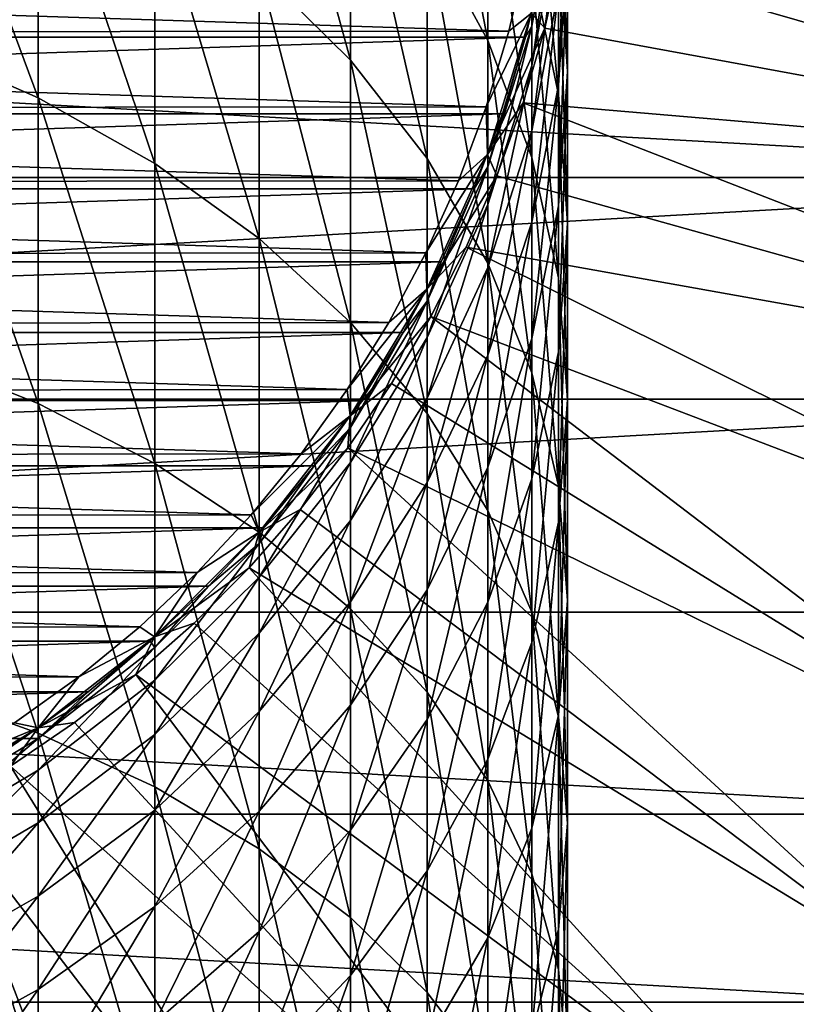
# Model space of a CAD drawing. Header units: metres. Extents: x -24 to 73, y -230 to 24.
# Tile 22 of 52: x 8 to 17, y -15 to -3. Entities that reach past the tile are written whole.
import ezdxf

# ---------------------------------------------------------------- set-up
doc = ezdxf.new("R2010")
doc.units = ezdxf.units.M
doc.layers.add('solid_SIDE_LEVER_10_541_032_SW0001', color=7, linetype='CONTINUOUS')

msp = doc.modelspace()

# ---------------------------------------------------------------- linework, layer by layer
at = {"layer": 'solid_SIDE_LEVER_10_541_032_SW0001'}
for points in [[(11.521774, -3.886924, 245.705139), (11.521774, -1.189832, 242.076172), (10.479151, -0.088796, 242.823685)], [(10.479151, -2.853672, 246.543854), (11.521774, -3.886924, 245.705139), (10.479151, -0.088796, 242.823685)], [(13.090227, -3.662292, 240.397583), (13.090227, -1.4188, 236.768799), (12.396384, -0.0741, 237.522781)], [(12.396384, -2.386815, 241.263519), (13.090227, -3.662292, 240.397583), (12.396384, -0.0741, 237.522781)], [(7.952907, -4.314846, 251.568176), (7.952907, -1.116025, 247.954346), (6.506124, -0.436971, 248.505554)], [(6.506124, -3.685289, 252.175308), (7.952907, -4.314846, 251.568176), (6.506124, -0.436971, 248.505554)], [(13.897924, -4.277104, 235.166138), (13.897924, -2.477658, 231.608887), (13.593185, -0.963107, 232.295456)], [(13.593185, -2.826645, 235.979416), (13.897924, -4.277104, 235.166138), (13.593185, -0.963107, 232.295456)], [(14, -4.014622, 230.91214), (14, -2.579036, 227.348007), (13.897924, -0.988237, 227.911087)], [(13.897924, -2.477658, 231.608887), (14, -4.014622, 230.91214), (13.897924, -0.988237, 227.911087)], [(9.283717, -5.065341, 250.844421), (9.283717, -1.925527, 247.297256), (7.952907, -1.116025, 247.954346)], [(7.952907, -4.314846, 251.568176), (9.283717, -5.065341, 250.844421), (7.952907, -1.116025, 247.954346)], [(12.396384, -5.010218, 244.793335), (12.396384, -2.386815, 241.263519), (11.521774, -1.189832, 242.076172)], [(11.521774, -3.886924, 245.705139), (12.396384, -5.010218, 244.793335), (11.521774, -1.189832, 242.076172)], [(13.593185, -4.997663, 239.490967), (13.593185, -2.826645, 235.979416), (13.090227, -1.4188, 236.768799)], [(13.090227, -3.662292, 240.397583), (13.593185, -4.997663, 239.490967), (13.090227, -1.4188, 236.768799)], [(13.897924, -4.169835, 226.784927), (13.897924, -3.085771, 223.249069), (14, -1.452735, 223.674393)], [(14, -2.579036, 227.348007), (13.897924, -4.169835, 226.784927), (14, -1.452735, 223.674393)], [(13.593185, -3.49714, 215.825485), (13.730994, -2.731265, 212.332611), (13.880228, -1.827367, 212.332611)], [(13.897924, -1.840092, 215.964951), (13.593185, -3.49714, 215.825485), (13.880228, -1.827367, 212.332611)], [(13.593185, -3.946408, 219.353317), (13.593185, -3.49714, 215.825485), (13.897924, -1.840092, 215.964951)], [(13.897924, -2.307298, 219.633621), (13.593185, -3.946408, 219.353317), (13.897924, -1.840092, 215.964951)], [(10.479151, -5.92583, 250.014587), (10.479151, -2.853672, 246.543854), (9.283717, -1.925527, 247.297256)], [(9.283717, -5.065341, 250.844421), (10.479151, -5.92583, 250.014587), (9.283717, -1.925527, 247.297256)], [(13.593185, -4.694993, 222.829956), (13.593185, -3.946408, 219.353317), (13.897924, -2.307298, 219.633621)], [(13.897924, -3.085771, 223.249069), (13.593185, -4.694993, 222.829956), (13.897924, -2.307298, 219.633621)], [(13.090227, -6.207172, 243.821732), (13.090227, -3.662292, 240.397583), (12.396384, -2.386815, 241.263519)], [(12.396384, -5.010218, 244.793335), (13.090227, -6.207172, 243.821732), (12.396384, -2.386815, 241.263519)], [(14, -5.749027, 234.34082), (14, -4.014622, 230.91214), (13.897924, -2.477658, 231.608887)], [(13.897924, -4.277104, 235.166138), (14, -5.749027, 234.34082), (13.897924, -2.477658, 231.608887)], [(13.897924, -5.551586, 230.215408), (13.897924, -4.169835, 226.784927), (14, -2.579036, 227.348007)], [(14, -4.014622, 230.91214), (13.897924, -5.551586, 230.215408), (14, -2.579036, 227.348007)], [(22.910868, -5.228951), (-22.910879, -5.228903), (-23.352192, -2.631518)], [(23.352186, -2.631557), (22.910868, -5.228951), (-23.352192, -2.631518)], [(-13.53197, -2.696706, 115.699997), (13.332702, -3.553222, 115.699997), (13.536512, -2.67381, 115.699997)], [(-13.53197, -2.696706, 115.699997), (-13.3262, -3.577536, 115.699997), (13.332702, -3.553222, 115.699997)], [(13.589306, -3.349463, 115.680214), (13.536512, -2.67381, 115.699997), (13.332702, -3.553222, 115.699997)], [(13.589306, -3.349463, 115.680214), (13.742876, -3.518415, 115.621635), (13.936221, -2.650966, 115.621635)], [(22.615032, -5.150078, 111.828827), (13.936221, -2.650966, 115.621635), (13.742876, -3.518415, 115.621635)], [(22.615032, -5.150078, 111.828827), (23.048824, -2.591261, 111.828827), (13.936221, -2.650966, 115.621635)], [(13.730978, -2.731345, 115.800003), (-13.522978, -3.623404, 115.800003), (-13.730989, -2.731291, 115.800003)], [(13.730978, -2.731345, 115.800003), (13.522965, -3.623454, 115.800003), (-13.522978, -3.623404, 115.800003)], [(13.522962, -3.623467, 212.332611), (13.730978, -2.731345, 115.800003), (13.730994, -2.731265, 212.332611)], [(13.593185, -3.49714, 215.825485), (13.522962, -3.623467, 212.332611), (13.730994, -2.731265, 212.332611)], [(13.522962, -3.623467, 212.332611), (13.522965, -3.623454, 115.800003), (13.730978, -2.731345, 115.800003)], [(11.521774, -6.883766, 249.09079), (11.521774, -3.886924, 245.705139), (10.479151, -2.853672, 246.543854)], [(10.479151, -5.92583, 250.014587), (11.521774, -6.883766, 249.09079), (10.479151, -2.853672, 246.543854)], [(13.897924, -6.373455, 238.556915), (13.897924, -4.277104, 235.166138), (13.593185, -2.826645, 235.979416)], [(13.593185, -4.997663, 239.490967), (13.897924, -6.373455, 238.556915), (13.593185, -2.826645, 235.979416)], [(13.593185, -5.737436, 226.230057), (13.593185, -4.694993, 222.829956), (13.897924, -3.085771, 223.249069)], [(13.897924, -4.169835, 226.784927), (13.593185, -5.737436, 226.230057), (13.897924, -3.085771, 223.249069)], [(13.589306, -3.349463, 115.680214), (13.332702, -3.553222, 115.699997), (13.071496, -4.418407, 115.699997)], [(13.589306, -3.349463, 115.680214), (13.071496, -4.418407, 115.699997), (13.086492, -4.963051, 115.680214)], [(13.589306, -3.349463, 115.680214), (13.086492, -4.963051, 115.680214), (13.742876, -3.518415, 115.621635)], [(-13.3262, -3.577536, 115.699997), (13.071496, -4.418407, 115.699997), (13.332702, -3.553222, 115.699997)], [(-13.3262, -3.577536, 115.699997), (-13.063158, -4.443004, 115.699997), (13.071496, -4.418407, 115.699997)], [(13.086492, -4.963051, 115.680214), (13.495592, -4.372056, 115.621635), (13.742876, -3.518415, 115.621635)], [(13.593185, -3.49714, 215.825485), (13.090227, -5.105503, 215.690125), (13.522962, -3.623467, 212.332611)], [(13.090227, -5.537361, 219.081238), (13.090227, -5.105503, 215.690125), (13.593185, -3.49714, 215.825485)], [(13.593185, -3.946408, 219.353317), (13.090227, -5.537361, 219.081238), (13.593185, -3.49714, 215.825485)], [(22.615032, -5.150078, 111.828827), (13.742876, -3.518415, 115.621635), (13.495592, -4.372056, 115.621635)], [(13.522965, -3.623454, 115.800003), (-13.25703, -4.500131, 115.800003), (-13.522978, -3.623404, 115.800003)], [(13.522965, -3.623454, 115.800003), (13.257006, -4.5002, 115.800003), (-13.25703, -4.500131, 115.800003)], [(7.952907, -7.810297, 254.89595), (7.952907, -4.314846, 251.568176), (6.506124, -3.685289, 252.175308)], [(6.506124, -7.234828, 255.554565), (7.952907, -7.810297, 254.89595), (6.506124, -3.685289, 252.175308)], [(13.090227, -5.105503, 215.690125), (13.257022, -4.500153, 212.332611), (13.522962, -3.623467, 212.332611)], [(13.593185, -7.460333, 242.80452), (13.593185, -4.997663, 239.490967), (13.090227, -3.662292, 240.397583)], [(13.090227, -6.207172, 243.821732), (13.593185, -7.460333, 242.80452), (13.090227, -3.662292, 240.397583)], [(13.257022, -4.500153, 212.332611), (13.257006, -4.5002, 115.800003), (13.522965, -3.623454, 115.800003)], [(13.257022, -4.500153, 212.332611), (13.522965, -3.623454, 115.800003), (13.522962, -3.623467, 212.332611)], [(12.396384, -7.92518, 248.086472), (12.396384, -5.010218, 244.793335), (11.521774, -3.886924, 245.705139)], [(11.521774, -6.883766, 249.09079), (12.396384, -7.92518, 248.086472), (11.521774, -3.886924, 245.705139)], [(13.090227, -6.256936, 222.423141), (13.090227, -5.537361, 219.081238), (13.593185, -3.946408, 219.353317)], [(13.593185, -4.694993, 222.829956), (13.090227, -6.256936, 222.423141), (13.593185, -3.946408, 219.353317)], [(13.897924, -7.220951, 233.515503), (13.897924, -5.551586, 230.215408), (14, -4.014622, 230.91214)], [(14, -5.749027, 234.34082), (13.897924, -7.220951, 233.515503), (14, -4.014622, 230.91214)], [(13.593185, -7.066138, 229.528824), (13.593185, -5.737436, 226.230057), (13.897924, -4.169835, 226.784927)], [(13.897924, -5.551586, 230.215408), (13.593185, -7.066138, 229.528824), (13.897924, -4.169835, 226.784927)], [(9.283717, -8.496313, 254.110809), (9.283717, -5.065341, 250.844421), (7.952907, -4.314846, 251.568176)], [(7.952907, -7.810297, 254.89595), (9.283717, -8.496313, 254.110809), (7.952907, -4.314846, 251.568176)], [(13.086492, -4.963051, 115.680214), (13.195341, -5.208537, 115.621635), (13.495592, -4.372056, 115.621635)], [(21.898081, -7.644412, 111.828827), (13.495592, -4.372056, 115.621635), (13.195341, -5.208537, 115.621635)], [(21.898081, -7.644412, 111.828827), (22.615032, -5.150078, 111.828827), (13.495592, -4.372056, 115.621635)], [(14, -7.769606, 237.609039), (14, -5.749027, 234.34082), (13.897924, -4.277104, 235.166138)], [(13.897924, -6.373455, 238.556915), (14, -7.769606, 237.609039), (13.897924, -4.277104, 235.166138)], [(13.257006, -4.5002, 115.800003), (-12.93433, -5.357525, 115.800003), (-13.25703, -4.500131, 115.800003)], [(-13.063158, -4.443004, 115.699997), (12.754346, -5.264323, 115.699997), (13.071496, -4.418407, 115.699997)], [(-13.063158, -4.443004, 115.699997), (-12.74402, -5.289273, 115.699997), (12.754346, -5.264323, 115.699997)], [(13.257006, -4.5002, 115.800003), (12.934311, -5.357572, 115.800003), (-12.93433, -5.357525, 115.800003)], [(13.086492, -4.963051, 115.680214), (13.071496, -4.418407, 115.699997), (12.754346, -5.264323, 115.699997)], [(12.934314, -5.357568, 212.332611), (12.934311, -5.357572, 115.800003), (13.257006, -4.5002, 115.800003)], [(12.934314, -5.357568, 212.332611), (13.257006, -4.5002, 115.800003), (13.257022, -4.500153, 212.332611)], [(13.090227, -5.105503, 215.690125), (12.934314, -5.357568, 212.332611), (13.257022, -4.500153, 212.332611)], [(13.090227, -7.258981, 225.691483), (13.090227, -6.256936, 222.423141), (13.593185, -4.694993, 222.829956)], [(13.593185, -5.737436, 226.230057), (13.090227, -7.258981, 225.691483), (13.593185, -4.694993, 222.829956)], [(13.086492, -4.963051, 115.680214), (12.754346, -5.264323, 115.699997), (12.382907, -6.086874, 115.699997)], [(13.086492, -4.963051, 115.680214), (12.382907, -6.086874, 115.699997), (12.392846, -6.504268, 115.680214)], [(13.086492, -4.963051, 115.680214), (12.392846, -6.504268, 115.680214), (13.195341, -5.208537, 115.621635)], [(13.090227, -9.034885, 247.016312), (13.090227, -6.207172, 243.821732), (12.396384, -5.010218, 244.793335)], [(12.396384, -7.92518, 248.086472), (13.090227, -9.034885, 247.016312), (12.396384, -5.010218, 244.793335)], [(13.897924, -8.751427, 241.7565), (13.897924, -6.373455, 238.556915), (13.593185, -4.997663, 239.490967)], [(13.593185, -7.460333, 242.80452), (13.897924, -8.751427, 241.7565), (13.593185, -4.997663, 239.490967)], [(10.479151, -9.282873, 253.210587), (10.479151, -5.92583, 250.014587), (9.283717, -5.065341, 250.844421)], [(9.283717, -8.496313, 254.110809), (10.479151, -9.282873, 253.210587), (9.283717, -5.065341, 250.844421)], [(13.090227, -5.105503, 215.690125), (12.396384, -6.641728, 215.560837), (12.934314, -5.357568, 212.332611)], [(12.396384, -7.056956, 218.821365), (12.396384, -6.641728, 215.560837), (13.090227, -5.105503, 215.690125)], [(13.090227, -5.537361, 219.081238), (12.396384, -7.056956, 218.821365), (13.090227, -5.105503, 215.690125)], [(22.910868, -5.228951), (-22.181313, -7.761408), (-22.910879, -5.228903)], [(22.910868, -5.228951), (22.18128, -7.761502), (-22.181313, -7.761408)], [(-12.74402, -5.289273, 115.699997), (12.382907, -6.086874, 115.699997), (12.754346, -5.264323, 115.699997)], [(-12.74402, -5.289273, 115.699997), (-12.370147, -6.112761, 115.699997), (12.382907, -6.086874, 115.699997)], [(12.392846, -6.504268, 115.680214), (12.843301, -6.024575, 115.621635), (13.195341, -5.208537, 115.621635)], [(21.898081, -7.644412, 111.828827), (13.195341, -5.208537, 115.621635), (12.843301, -6.024575, 115.621635)], [(12.934311, -5.357572, 115.800003), (-12.55626, -6.191957, 115.800003), (-12.93433, -5.357525, 115.800003)], [(12.934311, -5.357572, 115.800003), (12.556224, -6.192031, 115.800003), (-12.55626, -6.191957, 115.800003)], [(12.396384, -6.641728, 215.560837), (12.556218, -6.192042, 212.332611), (12.934314, -5.357568, 212.332611)], [(12.556218, -6.192042, 212.332611), (12.934311, -5.357572, 115.800003), (12.934314, -5.357568, 212.332611)], [(12.556218, -6.192042, 212.332611), (12.556224, -6.192031, 115.800003), (12.934311, -5.357572, 115.800003)], [(12.396384, -7.748823, 222.034592), (12.396384, -7.056956, 218.821365), (13.090227, -5.537361, 219.081238)], [(13.090227, -6.256936, 222.423141), (12.396384, -7.748823, 222.034592), (13.090227, -5.537361, 219.081238)], [(13.593185, -8.67141, 232.702225), (13.593185, -7.066138, 229.528824), (13.897924, -5.551586, 230.215408)], [(13.897924, -7.220951, 233.515503), (13.593185, -8.67141, 232.702225), (13.897924, -5.551586, 230.215408)], [(13.090227, -8.536191, 228.862427), (13.090227, -7.258981, 225.691483), (13.593185, -5.737436, 226.230057)], [(13.593185, -7.066138, 229.528824), (13.090227, -8.536191, 228.862427), (13.593185, -5.737436, 226.230057)], [(13.897924, -9.165757, 236.661163), (13.897924, -7.220951, 233.515503), (14, -5.749027, 234.34082)], [(14, -7.769606, 237.609039), (13.897924, -9.165757, 236.661163), (14, -5.749027, 234.34082)], [(11.521774, -10.158509, 252.208435), (11.521774, -6.883766, 249.09079), (10.479151, -5.92583, 250.014587)], [(10.479151, -9.282873, 253.210587), (11.521774, -10.158509, 252.208435), (10.479151, -5.92583, 250.014587)], [(12.392846, -6.504268, 115.680214), (12.440854, -6.816967, 115.621635), (12.843301, -6.024575, 115.621635)], [(20.906948, -10.043031, 111.828827), (12.843301, -6.024575, 115.621635), (12.440854, -6.816967, 115.621635)], [(20.906948, -10.043031, 111.828827), (21.898081, -7.644412, 111.828827), (12.843301, -6.024575, 115.621635)], [(-12.370147, -6.112761, 115.699997), (11.958667, -6.883074, 115.699997), (12.382907, -6.086874, 115.699997)], [(-12.370147, -6.112761, 115.699997), (-11.943135, -6.909986, 115.699997), (11.958667, -6.883074, 115.699997)], [(12.392846, -6.504268, 115.680214), (12.382907, -6.086874, 115.699997), (11.958667, -6.883074, 115.699997)], [(12.556224, -6.192031, 115.800003), (-12.124335, -7.000031, 115.800003), (-12.55626, -6.191957, 115.800003)], [(12.556224, -6.192031, 115.800003), (12.124305, -7.000085, 115.800003), (-12.124335, -7.000031, 115.800003)], [(12.124355, -7, 212.332611), (12.124305, -7.000085, 115.800003), (12.556224, -6.192031, 115.800003)], [(12.124355, -7, 212.332611), (12.556224, -6.192031, 115.800003), (12.556218, -6.192042, 212.332611)], [(12.396384, -6.641728, 215.560837), (12.124355, -7, 212.332611), (12.556218, -6.192042, 212.332611)], [(12.396384, -8.712282, 225.177063), (12.396384, -7.748823, 222.034592), (13.090227, -6.256936, 222.423141)], [(13.090227, -7.258981, 225.691483), (12.396384, -8.712282, 225.177063), (13.090227, -6.256936, 222.423141)], [(13.593185, -10.1967, 245.895889), (13.593185, -7.460333, 242.80452), (13.090227, -6.207172, 243.821732)], [(13.090227, -9.034885, 247.016312), (13.593185, -10.1967, 245.895889), (13.090227, -6.207172, 243.821732)], [(14, -10.061626, 240.692978), (14, -7.769606, 237.609039), (13.897924, -6.373455, 238.556915)], [(13.897924, -8.751427, 241.7565), (14, -10.061626, 240.692978), (13.897924, -6.373455, 238.556915)], [(12.392846, -6.504268, 115.680214), (11.958667, -6.883074, 115.699997), (11.48322, -7.649973, 115.699997)], [(12.392846, -6.504268, 115.680214), (11.48322, -7.649973, 115.699997), (11.518486, -7.950636, 115.680214)], [(12.392846, -6.504268, 115.680214), (11.518486, -7.950636, 115.680214), (12.440854, -6.816967, 115.621635)], [(12.396384, -6.641728, 215.560837), (11.521774, -8.083413, 215.439514), (12.124355, -7, 212.332611)], [(11.521774, -8.483036, 218.577484), (11.521774, -8.083413, 215.439514), (12.396384, -6.641728, 215.560837)], [(12.396384, -7.056956, 218.821365), (11.521774, -8.483036, 218.577484), (12.396384, -6.641728, 215.560837)], [(11.518486, -7.950636, 115.680214), (11.989578, -7.582605, 115.621635), (12.440854, -6.816967, 115.621635)], [(19.654045, -12.315904, 111.828827), (12.440854, -6.816967, 115.621635), (11.989578, -7.582605, 115.621635)], [(19.654045, -12.315904, 111.828827), (20.906948, -10.043031, 111.828827), (12.440854, -6.816967, 115.621635)], [(-11.943135, -6.909986, 115.699997), (11.48322, -7.649973, 115.699997), (11.958667, -6.883074, 115.699997)], [(-11.943135, -6.909986, 115.699997), (-11.464891, -7.677415, 115.699997), (11.48322, -7.649973, 115.699997)], [(12.396384, -11.11045, 251.118942), (12.396384, -7.92518, 248.086472), (11.521774, -6.883766, 249.09079)], [(11.521774, -10.158509, 252.208435), (12.396384, -11.11045, 251.118942), (11.521774, -6.883766, 249.09079)], [(12.124305, -7.000085, 115.800003), (-11.640635, -7.777892, 115.800003), (-12.124335, -7.000031, 115.800003)], [(12.124305, -7.000085, 115.800003), (11.640594, -7.777951, 115.800003), (-11.640635, -7.777892, 115.800003)], [(11.521774, -8.083413, 215.439514), (11.640574, -7.777983, 212.332611), (12.124355, -7, 212.332611)], [(11.521774, -9.148898, 221.669937), (11.521774, -8.483036, 218.577484), (12.396384, -7.056956, 218.821365)], [(12.396384, -7.748823, 222.034592), (11.521774, -9.148898, 221.669937), (12.396384, -7.056956, 218.821365)], [(11.640574, -7.777983, 212.332611), (12.124305, -7.000085, 115.800003), (12.124355, -7, 212.332611)], [(11.640574, -7.777983, 212.332611), (11.640594, -7.777951, 115.800003), (12.124305, -7.000085, 115.800003)], [(13.090227, -10.079254, 231.912842), (13.090227, -8.536191, 228.862427), (13.593185, -7.066138, 229.528824)], [(13.593185, -8.67141, 232.702225), (13.090227, -10.079254, 231.912842), (13.593185, -7.066138, 229.528824)], [(7.952907, -11.576892, 257.913391), (7.952907, -7.810297, 254.89595), (6.506124, -7.234828, 255.554565)], [(6.506124, -11.059708, 258.618713), (7.952907, -11.576892, 257.913391), (6.506124, -7.234828, 255.554565)], [(12.396384, -9.94031, 228.225906), (12.396384, -8.712282, 225.177063), (13.090227, -7.258981, 225.691483)], [(13.090227, -8.536191, 228.862427), (12.396384, -9.94031, 228.225906), (13.090227, -7.258981, 225.691483)], [(13.593185, -10.541549, 235.727112), (13.593185, -8.67141, 232.702225), (13.897924, -7.220951, 233.515503)], [(13.897924, -9.165757, 236.661163), (13.593185, -10.541549, 235.727112), (13.897924, -7.220951, 233.515503)], [(13.897924, -11.393682, 244.741562), (13.897924, -8.751427, 241.7565), (13.593185, -7.460333, 242.80452)], [(13.593185, -10.1967, 245.895889), (13.897924, -11.393682, 244.741562), (13.593185, -7.460333, 242.80452)], [(-11.464891, -7.677415, 115.699997), (10.958381, -8.384525, 115.699997), (11.48322, -7.649973, 115.699997)], [(11.518486, -7.950636, 115.680214), (11.48322, -7.649973, 115.699997), (10.958381, -8.384525, 115.699997)], [(11.518486, -7.950636, 115.680214), (11.491246, -8.318483, 115.621635), (11.989578, -7.582605, 115.621635)], [(19.654045, -12.315904, 111.828827), (11.989578, -7.582605, 115.621635), (11.491246, -8.318483, 115.621635)], [(22.18128, -7.761502), (-21.172615, -10.196578), (-22.181313, -7.761408)], [(22.18128, -7.761502), (21.172586, -10.196638), (-21.172615, -10.196578)], [(-11.464891, -7.677415, 115.699997), (-10.937454, -8.411806, 115.699997), (10.958381, -8.384525, 115.699997)], [(11.521774, -10.076146, 224.694321), (11.521774, -9.148898, 221.669937), (12.396384, -7.748823, 222.034592)], [(12.396384, -8.712282, 225.177063), (11.521774, -10.076146, 224.694321), (12.396384, -7.748823, 222.034592)], [(11.640594, -7.777951, 115.800003), (-11.106933, -8.522679, 115.800003), (-11.640635, -7.777892, 115.800003)], [(11.640594, -7.777951, 115.800003), (11.106887, -8.522738, 115.800003), (-11.106933, -8.522679, 115.800003)], [(9.283717, -12.193428, 257.072601), (9.283717, -8.496313, 254.110809), (7.952907, -7.810297, 254.89595)], [(7.952907, -11.576892, 257.913391), (9.283717, -12.193428, 257.072601), (7.952907, -7.810297, 254.89595)], [(11.106947, -8.52266, 212.332611), (11.106887, -8.522738, 115.800003), (11.640594, -7.777951, 115.800003)], [(11.106947, -8.52266, 212.332611), (11.640594, -7.777951, 115.800003), (11.640574, -7.777983, 212.332611)], [(11.521774, -8.083413, 215.439514), (11.106947, -8.52266, 212.332611), (11.640574, -7.777983, 212.332611)], [(13.897924, -11.371826, 239.629456), (13.897924, -9.165757, 236.661163), (14, -7.769606, 237.609039)], [(14, -10.061626, 240.692978), (13.897924, -11.371826, 239.629456), (14, -7.769606, 237.609039)], [(11.518486, -7.950636, 115.680214), (10.958381, -8.384525, 115.699997), (10.38645, -9.083393, 115.699997)], [(11.518486, -7.950636, 115.680214), (10.38645, -9.083393, 115.699997), (10.47616, -9.281068, 115.680214)], [(11.518486, -7.950636, 115.680214), (10.47616, -9.281068, 115.680214), (11.491246, -8.318483, 115.621635)], [(13.090227, -12.124815, 249.958008), (13.090227, -9.034885, 247.016312), (12.396384, -7.92518, 248.086472)], [(12.396384, -11.11045, 251.118942), (13.090227, -12.124815, 249.958008), (12.396384, -7.92518, 248.086472)], [(11.521774, -8.083413, 215.439514), (10.479151, -9.409536, 215.327911), (11.106947, -8.52266, 212.332611)], [(10.479151, -9.794803, 218.353165), (10.479151, -9.409536, 215.327911), (11.521774, -8.083413, 215.439514)], [(11.521774, -8.483036, 218.577484), (10.479151, -9.794803, 218.353165), (11.521774, -8.083413, 215.439514)], [(10.47616, -9.281068, 115.680214), (10.947813, -9.021712, 115.621635), (11.491246, -8.318483, 115.621635)], [(18.155056, -14.434572, 111.828827), (11.491246, -8.318483, 115.621635), (10.947813, -9.021712, 115.621635)], [(18.155056, -14.434572, 111.828827), (19.654045, -12.315904, 111.828827), (11.491246, -8.318483, 115.621635)], [(-10.937454, -8.411806, 115.699997), (10.38645, -9.083393, 115.699997), (10.958381, -8.384525, 115.699997)], [(-10.937454, -8.411806, 115.699997), (-10.363073, -9.110054, 115.699997), (10.38645, -9.083393, 115.699997)], [(11.106887, -8.522738, 115.800003), (-10.525784, -9.230809, 115.800003), (-11.106933, -8.522679, 115.800003)], [(11.106887, -8.522738, 115.800003), (10.525748, -9.230851, 115.800003), (-10.525784, -9.230809, 115.800003)], [(10.479151, -12.900326, 256.108551), (10.479151, -9.282873, 253.210587), (9.283717, -8.496313, 254.110809)], [(9.283717, -12.193428, 257.072601), (10.479151, -12.900326, 256.108551), (9.283717, -8.496313, 254.110809)], [(10.479151, -10.436747, 221.334518), (10.479151, -9.794803, 218.353165), (11.521774, -8.483036, 218.577484)], [(11.521774, -9.148898, 221.669937), (10.479151, -10.436747, 221.334518), (11.521774, -8.483036, 218.577484)], [(10.479151, -9.409536, 215.327911), (10.525757, -9.230842, 212.332611), (11.106947, -8.52266, 212.332611)], [(10.525757, -9.230842, 212.332611), (10.525748, -9.230851, 115.800003), (11.106887, -8.522738, 115.800003)], [(10.525757, -9.230842, 212.332611), (11.106887, -8.522738, 115.800003), (11.106947, -8.52266, 212.332611)], [(12.396384, -11.423954, 231.158859), (12.396384, -9.94031, 228.225906), (13.090227, -8.536191, 228.862427)], [(13.090227, -10.079254, 231.912842), (12.396384, -11.423954, 231.158859), (13.090227, -8.536191, 228.862427)], [(11.521774, -11.258019, 227.628555), (11.521774, -10.076146, 224.694321), (12.396384, -8.712282, 225.177063)], [(12.396384, -9.94031, 228.225906), (11.521774, -11.258019, 227.628555), (12.396384, -8.712282, 225.177063)], [(13.090227, -11.87692, 234.820511), (13.090227, -10.079254, 231.912842), (13.593185, -8.67141, 232.702225)], [(13.593185, -10.541549, 235.727112), (13.090227, -11.87692, 234.820511), (13.593185, -8.67141, 232.702225)], [(14, -12.608378, 243.570145), (14, -10.061626, 240.692978), (13.897924, -8.751427, 241.7565)], [(13.897924, -11.393682, 244.741562), (14, -12.608378, 243.570145), (13.897924, -8.751427, 241.7565)], [(-10.363073, -9.110054, 115.699997), (9.770132, -9.743252, 115.699997), (10.38645, -9.083393, 115.699997)], [(-10.363073, -9.110054, 115.699997), (-9.74431, -9.769076, 115.699997), (9.770132, -9.743252, 115.699997)], [(10.47616, -9.281068, 115.680214), (10.38645, -9.083393, 115.699997), (9.770132, -9.743252, 115.699997)], [(10.47616, -9.281068, 115.680214), (10.361411, -9.689532, 115.621635), (10.947813, -9.021712, 115.621635)], [(18.155056, -14.434572, 111.828827), (10.947813, -9.021712, 115.621635), (10.361411, -9.689532, 115.621635)], [(13.593185, -13.186813, 248.742569), (13.593185, -10.1967, 245.895889), (13.090227, -9.034885, 247.016312)], [(13.090227, -12.124815, 249.958008), (13.593185, -13.186813, 248.742569), (13.090227, -9.034885, 247.016312)], [(10.479151, -11.330686, 224.250259), (10.479151, -10.436747, 221.334518), (11.521774, -9.148898, 221.669937)], [(11.521774, -10.076146, 224.694321), (10.479151, -11.330686, 224.250259), (11.521774, -9.148898, 221.669937)], [(13.593185, -12.66292, 238.581436), (13.593185, -10.541549, 235.727112), (13.897924, -9.165757, 236.661163)], [(13.897924, -11.371826, 239.629456), (13.593185, -12.66292, 238.581436), (13.897924, -9.165757, 236.661163)], [(10.525748, -9.230851, 115.800003), (-9.89953, -9.899461, 115.800003), (-10.525784, -9.230809, 115.800003)], [(10.525748, -9.230851, 115.800003), (9.89948, -9.899511, 115.800003), (-9.89953, -9.899461, 115.800003)], [(10.47616, -9.281068, 115.680214), (9.770132, -9.743252, 115.699997), (9.281068, -10.47616, 115.680214)], [(10.47616, -9.281068, 115.680214), (9.281068, -10.47616, 115.680214), (10.361411, -9.689532, 115.621635)], [(9.899495, -9.899495, 212.332611), (9.89948, -9.899511, 115.800003), (10.525748, -9.230851, 115.800003)], [(9.899495, -9.899495, 212.332611), (10.525748, -9.230851, 115.800003), (10.525757, -9.230842, 212.332611)], [(10.479151, -9.409536, 215.327911), (9.899495, -9.899495, 212.332611), (10.525757, -9.230842, 212.332611)], [(11.521774, -13.687276, 255.035355), (11.521774, -10.158509, 252.208435), (10.479151, -9.282873, 253.210587)], [(10.479151, -12.900326, 256.108551), (11.521774, -13.687276, 255.035355), (10.479151, -9.282873, 253.210587)], [(10.479151, -9.409536, 215.327911), (9.283717, -10.600759, 215.227646), (9.899495, -9.899495, 212.332611)], [(9.283717, -10.97313, 218.151657), (9.283717, -10.600759, 215.227646), (10.479151, -9.409536, 215.327911)], [(10.479151, -9.794803, 218.353165), (9.283717, -10.97313, 218.151657), (10.479151, -9.409536, 215.327911)], [(-9.74431, -9.769076, 115.699997), (9.112104, -10.361272, 115.699997), (9.770132, -9.743252, 115.699997)], [(-9.74431, -9.769076, 115.699997), (-9.083797, -10.386098, 115.699997), (9.112104, -10.361272, 115.699997)], [(9.281068, -10.47616, 115.680214), (9.770132, -9.743252, 115.699997), (9.112104, -10.361272, 115.699997)], [(9.281068, -10.47616, 115.680214), (9.734344, -10.319324, 115.621635), (10.361411, -9.689532, 115.621635)], [(16.428753, -16.372509, 111.828827), (10.361411, -9.689532, 115.621635), (9.734344, -10.319324, 115.621635)], [(16.428753, -16.372509, 111.828827), (18.155056, -14.434572, 111.828827), (10.361411, -9.689532, 115.621635)], [(9.89948, -9.899511, 115.800003), (-9.230862, -10.525739, 115.800003), (-9.89953, -9.899461, 115.800003)], [(9.89948, -9.899511, 115.800003), (9.230824, -10.525771, 115.800003), (-9.230862, -10.525739, 115.800003)], [(9.230842, -10.525757, 212.332611), (9.230824, -10.525771, 115.800003), (9.89948, -9.899511, 115.800003)], [(9.230842, -10.525757, 212.332611), (9.89948, -9.899511, 115.800003), (9.899495, -9.899495, 212.332611)], [(9.283717, -10.600759, 215.227646), (9.230842, -10.525757, 212.332611), (9.899495, -9.899495, 212.332611)], [(9.283717, -11.593587, 221.033234), (9.283717, -10.97313, 218.151657), (10.479151, -9.794803, 218.353165)], [(10.479151, -10.436747, 221.334518), (9.283717, -11.593587, 221.033234), (10.479151, -9.794803, 218.353165)], [(11.521774, -12.685901, 230.451279), (11.521774, -11.258019, 227.628555), (12.396384, -9.94031, 228.225906)], [(12.396384, -11.423954, 231.158859), (11.521774, -12.685901, 230.451279), (12.396384, -9.94031, 228.225906)], [(10.479151, -12.470103, 227.079102), (10.479151, -11.330686, 224.250259), (11.521774, -10.076146, 224.694321)], [(11.521774, -11.258019, 227.628555), (10.479151, -12.470103, 227.079102), (11.521774, -10.076146, 224.694321)], [(12.396384, -13.152396, 233.954559), (12.396384, -11.423954, 231.158859), (13.090227, -10.079254, 231.912842)], [(13.090227, -11.87692, 234.820511), (12.396384, -13.152396, 233.954559), (13.090227, -10.079254, 231.912842)], [(13.897924, -13.823073, 242.398727), (13.897924, -11.371826, 239.629456), (14, -10.061626, 240.692978)], [(14, -12.608378, 243.570145), (13.897924, -13.823073, 242.398727), (14, -10.061626, 240.692978)], [(19.898127, -12.502581), (-19.898153, -12.502538), (-21.172615, -10.196578)], [(21.172586, -10.196638), (19.898127, -12.502581), (-21.172615, -10.196578)], [(12.396384, -14.542804, 253.868622), (12.396384, -11.11045, 251.118942), (11.521774, -10.158509, 252.208435)], [(11.521774, -13.687276, 255.035355), (12.396384, -14.542804, 253.868622), (11.521774, -10.158509, 252.208435)], [(13.897924, -14.280957, 247.490326), (13.897924, -11.393682, 244.741562), (13.593185, -10.1967, 245.895889)], [(13.593185, -13.186813, 248.742569), (13.897924, -14.280957, 247.490326), (13.593185, -10.1967, 245.895889)], [(9.281068, -10.47616, 115.680214), (9.069071, -10.908613, 115.621635), (9.734344, -10.319324, 115.621635)], [(16.428753, -16.372509, 111.828827), (9.734344, -10.319324, 115.621635), (9.069071, -10.908613, 115.621635)], [(-9.083797, -10.386098, 115.699997), (8.415087, -10.934931, 115.699997), (9.112104, -10.361272, 115.699997)], [(-9.083797, -10.386098, 115.699997), (-8.384343, -10.958521, 115.699997), (8.415087, -10.934931, 115.699997)], [(9.281068, -10.47616, 115.680214), (9.112104, -10.361272, 115.699997), (8.415087, -10.934931, 115.699997)], [(9.283717, -12.457606, 223.851364), (9.283717, -11.593587, 221.033234), (10.479151, -10.436747, 221.334518)], [(10.479151, -11.330686, 224.250259), (9.283717, -12.457606, 223.851364), (10.479151, -10.436747, 221.334518)], [(9.230824, -10.525771, 115.800003), (-8.522753, -11.106876, 115.800003), (-9.230862, -10.525739, 115.800003)], [(9.230824, -10.525771, 115.800003), (8.522706, -11.106912, 115.800003), (-8.522753, -11.106876, 115.800003)], [(9.281068, -10.47616, 115.680214), (8.415087, -10.934931, 115.699997), (7.950636, -11.518486, 115.680214)], [(9.281068, -10.47616, 115.680214), (7.950636, -11.518486, 115.680214), (9.069071, -10.908613, 115.621635)], [(7.952907, -11.639709, 215.140213), (8.52266, -11.106947, 212.332611), (9.230842, -10.525757, 212.332611)], [(9.283717, -10.600759, 215.227646), (7.952907, -11.639709, 215.140213), (9.230842, -10.525757, 212.332611)], [(8.52266, -11.106947, 212.332611), (9.230824, -10.525771, 115.800003), (9.230842, -10.525757, 212.332611)], [(8.52266, -11.106947, 212.332611), (8.522706, -11.106912, 115.800003), (9.230824, -10.525771, 115.800003)], [(13.090227, -13.916081, 237.564224), (13.090227, -11.87692, 234.820511), (13.593185, -10.541549, 235.727112)], [(13.593185, -12.66292, 238.581436), (13.090227, -13.916081, 237.564224), (13.593185, -10.541549, 235.727112)], [(7.952907, -12.000834, 217.975906), (7.952907, -11.639709, 215.140213), (9.283717, -10.600759, 215.227646)], [(9.283717, -10.97313, 218.151657), (7.952907, -12.000834, 217.975906), (9.283717, -10.600759, 215.227646)], [(7.950636, -11.518486, 115.680214), (8.368203, -11.455089, 115.621635), (9.069071, -10.908613, 115.621635)], [(14.496749, -18.105448, 111.828827), (9.069071, -10.908613, 115.621635), (8.368203, -11.455089, 115.621635)], [(14.496749, -18.105448, 111.828827), (16.428753, -16.372509, 111.828827), (9.069071, -10.908613, 115.621635)], [(-8.384343, -10.958521, 115.699997), (7.682074, -11.46177, 115.699997), (8.415087, -10.934931, 115.699997)], [(7.950636, -11.518486, 115.680214), (8.415087, -10.934931, 115.699997), (7.682074, -11.46177, 115.699997)], [(7.952907, -12.602552, 220.770447), (7.952907, -12.000834, 217.975906), (9.283717, -10.97313, 218.151657)], [(9.283717, -11.593587, 221.033234), (7.952907, -12.602552, 220.770447), (9.283717, -10.97313, 218.151657)], [(8.522706, -11.106912, 115.800003), (-7.777961, -11.640588, 115.800003), (-8.522753, -11.106876, 115.800003)], [(8.522706, -11.106912, 115.800003), (7.777918, -11.640616, 115.800003), (-7.777961, -11.640588, 115.800003)], [(7.952907, -15.587172, 260.598511), (7.952907, -11.576892, 257.913391), (6.506124, -11.059708, 258.618713)], [(6.506124, -15.132041, 261.345367), (7.952907, -15.587172, 260.598511), (6.506124, -11.059708, 258.618713)], [(7.777983, -11.640574, 212.332611), (7.777918, -11.640616, 115.800003), (8.522706, -11.106912, 115.800003)], [(7.777983, -11.640574, 212.332611), (8.522706, -11.106912, 115.800003), (8.52266, -11.106947, 212.332611)], [(7.952907, -11.639709, 215.140213), (7.777983, -11.640574, 212.332611), (8.52266, -11.106947, 212.332611)], [(13.090227, -15.454433, 252.625397), (13.090227, -12.124815, 249.958008), (12.396384, -11.11045, 251.118942)], [(12.396384, -14.542804, 253.868622), (13.090227, -15.454433, 252.625397), (12.396384, -11.11045, 251.118942)], [(9.283717, -13.558887, 226.585526), (9.283717, -12.457606, 223.851364), (10.479151, -11.330686, 224.250259)], [(10.479151, -12.470103, 227.079102), (9.283717, -13.558887, 226.585526), (10.479151, -11.330686, 224.250259)], [(10.479151, -13.846692, 229.80043), (10.479151, -12.470103, 227.079102), (11.521774, -11.258019, 227.628555)], [(11.521774, -12.685901, 230.451279), (10.479151, -13.846692, 229.80043), (11.521774, -11.258019, 227.628555)], [(7.950636, -11.518486, 115.680214), (7.682074, -11.46177, 115.699997), (6.916126, -11.939581, 115.699997)], [(7.950636, -11.518486, 115.680214), (7.634492, -11.956606, 115.621635), (8.368203, -11.455089, 115.621635)], [(14.496749, -18.105448, 111.828827), (8.368203, -11.455089, 115.621635), (7.634492, -11.956606, 115.621635)], [(11.521774, -14.34938, 233.141907), (11.521774, -12.685901, 230.451279), (12.396384, -11.423954, 231.158859)], [(12.396384, -13.152396, 233.954559), (11.521774, -14.34938, 233.141907), (12.396384, -11.423954, 231.158859)], [(13.593185, -15.020057, 241.244385), (13.593185, -12.66292, 238.581436), (13.897924, -11.371826, 239.629456)], [(13.897924, -13.823073, 242.398727), (13.593185, -15.020057, 241.244385), (13.897924, -11.371826, 239.629456)], [(14, -15.391293, 246.219559), (14, -12.608378, 243.570145), (13.897924, -11.393682, 244.741562)], [(13.897924, -14.280957, 247.490326), (14, -15.391293, 246.219559), (13.897924, -11.393682, 244.741562)], [(7.950636, -11.518486, 115.680214), (6.916126, -11.939581, 115.699997), (6.504268, -12.392846, 115.680214)], [(7.950636, -11.518486, 115.680214), (6.504268, -12.392846, 115.680214), (7.634492, -11.956606, 115.621635)], [(9.283717, -16.129732, 259.708191), (9.283717, -12.193428, 257.072601), (7.952907, -11.576892, 257.913391)], [(7.952907, -15.587172, 260.598511), (9.283717, -16.129732, 259.708191), (7.952907, -11.576892, 257.913391)], [(7.777918, -11.640616, 115.800003), (7.000056, -12.124321, 115.800003), (-7.777961, -11.640588, 115.800003)], [(7.952907, -11.639709, 215.140213), (6.506124, -12.511238, 215.066864), (7.777983, -11.640574, 212.332611)], [(6.506124, -12.862929, 217.828476), (6.506124, -12.511238, 215.066864), (7.952907, -11.639709, 215.140213)], [(7.952907, -12.000834, 217.975906), (6.506124, -12.862929, 217.828476), (7.952907, -11.639709, 215.140213)], [(6.506124, -12.511238, 215.066864), (7, -12.124355, 212.332611), (7.777983, -11.640574, 212.332611)], [(7, -12.124355, 212.332611), (7.777918, -11.640616, 115.800003), (7.777983, -11.640574, 212.332611)], [(7, -12.124355, 212.332611), (7.000056, -12.124321, 115.800003), (7.777918, -11.640616, 115.800003)], [(7.952907, -13.440475, 223.503479), (7.952907, -12.602552, 220.770447), (9.283717, -11.593587, 221.033234)], [(9.283717, -12.457606, 223.851364), (7.952907, -13.440475, 223.503479), (9.283717, -11.593587, 221.033234)], [(12.396384, -15.113035, 236.592621), (12.396384, -13.152396, 233.954559), (13.090227, -11.87692, 234.820511)], [(13.090227, -13.916081, 237.564224), (12.396384, -15.113035, 236.592621), (13.090227, -11.87692, 234.820511)], [(6.506124, -13.448927, 220.550003), (6.506124, -12.862929, 217.828476), (7.952907, -12.000834, 217.975906)], [(7.952907, -12.602552, 220.770447), (6.506124, -13.448927, 220.550003), (7.952907, -12.000834, 217.975906)], [(12.383234, -19.611692, 111.828827), (7.634492, -11.956606, 115.621635), (6.870817, -12.411195, 115.621635)], [(12.383234, -19.611692, 111.828827), (14.496749, -18.105448, 111.828827), (7.634492, -11.956606, 115.621635)], [(13.593185, -16.408873, 251.323776), (13.593185, -13.186813, 248.742569), (13.090227, -12.124815, 249.958008)], [(13.090227, -15.454433, 252.625397), (13.593185, -16.408873, 251.323776), (13.090227, -12.124815, 249.958008)], [(10.479151, -16.751812, 258.687347), (10.479151, -12.900326, 256.108551), (9.283717, -12.193428, 257.072601)], [(9.283717, -16.129732, 259.708191), (10.479151, -16.751812, 258.687347), (9.283717, -12.193428, 257.072601)], [(10.114671, -20.872383, 111.828827), (6.870817, -12.411195, 115.621635), (6.080176, -12.817073, 115.621635)], [(10.114671, -20.872383, 111.828827), (12.383234, -19.611692, 111.828827), (6.870817, -12.411195, 115.621635)], [(7.952907, -14.508494, 226.155045), (7.952907, -13.440475, 223.503479), (9.283717, -12.457606, 223.851364)], [(9.283717, -13.558887, 226.585526), (7.952907, -14.508494, 226.155045), (9.283717, -12.457606, 223.851364)], [(9.283717, -14.889401, 229.215775), (9.283717, -13.558887, 226.585526), (10.479151, -12.470103, 227.079102)], [(10.479151, -13.846692, 229.80043), (9.283717, -14.889401, 229.215775), (10.479151, -12.470103, 227.079102)], [(18.37315, -14.65188), (-18.37318, -14.651843), (-19.898153, -12.502538)], [(19.898127, -12.502581), (18.37315, -14.65188), (-19.898153, -12.502538)], [(6.506124, -14.26496, 223.211639), (6.506124, -13.448927, 220.550003), (7.952907, -12.602552, 220.770447)], [(7.952907, -13.440475, 223.503479), (6.506124, -14.26496, 223.211639), (7.952907, -12.602552, 220.770447)], [(10.479151, -15.450416, 232.394394), (10.479151, -13.846692, 229.80043), (11.521774, -12.685901, 230.451279)], [(11.521774, -14.34938, 233.141907), (10.479151, -15.450416, 232.394394), (11.521774, -12.685901, 230.451279)], [(13.090227, -16.181871, 240.123962), (13.090227, -13.916081, 237.564224), (13.593185, -12.66292, 238.581436)], [(13.593185, -15.020057, 241.244385), (13.090227, -16.181871, 240.123962), (13.593185, -12.66292, 238.581436)], [(13.897924, -16.501629, 244.948776), (13.897924, -13.823073, 242.398727), (14, -12.608378, 243.570145)], [(14, -15.391293, 246.219559), (13.897924, -16.501629, 244.948776), (14, -12.608378, 243.570145)], [(10.114671, -20.872383, 111.828827), (6.080176, -12.817073, 115.621635), (5.265671, -13.172646, 115.621635)], [(11.521774, -17.44434, 257.550934), (11.521774, -13.687276, 255.035355), (10.479151, -12.900326, 256.108551)], [(10.479151, -16.751812, 258.687347), (11.521774, -17.44434, 257.550934), (10.479151, -12.900326, 256.108551)], [(11.521774, -16.23633, 235.680817), (11.521774, -14.34938, 233.141907), (12.396384, -13.152396, 233.954559)], [(12.396384, -15.113035, 236.592621), (11.521774, -16.23633, 235.680817), (12.396384, -13.152396, 233.954559)], [(7.719465, -21.871737, 111.828827), (10.114671, -20.872383, 111.828827), (5.265671, -13.172646, 115.621635)], [(13.897924, -17.3922, 249.982758), (13.897924, -14.280957, 247.490326), (13.593185, -13.186813, 248.742569)], [(13.593185, -16.408873, 251.323776), (13.897924, -17.3922, 249.982758), (13.593185, -13.186813, 248.742569)], [(6.506124, -15.305078, 225.793945), (6.506124, -14.26496, 223.211639), (7.952907, -13.440475, 223.503479)], [(7.952907, -14.508494, 226.155045), (6.506124, -15.305078, 225.793945), (7.952907, -13.440475, 223.503479)], [(7.952907, -15.798823, 228.705856), (7.952907, -14.508494, 226.155045), (9.283717, -13.558887, 226.585526)], [(9.283717, -14.889401, 229.215775), (7.952907, -15.798823, 228.705856), (9.283717, -13.558887, 226.585526)], [(12.396384, -18.197218, 256.31546), (12.396384, -14.542804, 253.868622), (11.521774, -13.687276, 255.035355)], [(11.521774, -17.44434, 257.550934), (12.396384, -18.197218, 256.31546), (11.521774, -13.687276, 255.035355)], [(13.593185, -17.595772, 243.696548), (13.593185, -15.020057, 241.244385), (13.897924, -13.823073, 242.398727)], [(13.897924, -16.501629, 244.948776), (13.593185, -17.595772, 243.696548), (13.897924, -13.823073, 242.398727)], [(9.283717, -16.439447, 231.722916), (9.283717, -14.889401, 229.215775), (10.479151, -13.846692, 229.80043)], [(10.479151, -15.450416, 232.394394), (9.283717, -16.439447, 231.722916), (10.479151, -13.846692, 229.80043)], [(12.396384, -17.291576, 239.053802), (12.396384, -15.113035, 236.592621), (13.090227, -13.916081, 237.564224)], [(13.090227, -16.181871, 240.123962), (12.396384, -17.291576, 239.053802), (13.090227, -13.916081, 237.564224)], [(14, -18.390081, 248.621902), (14, -15.391293, 246.219559), (13.897924, -14.280957, 247.490326)], [(13.897924, -17.3922, 249.982758), (14, -18.390081, 248.621902), (13.897924, -14.280957, 247.490326)], [(10.479151, -17.269581, 234.842102), (10.479151, -15.450416, 232.394394), (11.521774, -14.34938, 233.141907)], [(11.521774, -16.23633, 235.680817), (10.479151, -17.269581, 234.842102), (11.521774, -14.34938, 233.141907)], [(6.506124, -16.561697, 228.278107), (6.506124, -15.305078, 225.793945), (7.952907, -14.508494, 226.155045)], [(7.952907, -15.798823, 228.705856), (6.506124, -16.561697, 228.278107), (7.952907, -14.508494, 226.155045)], [(16.929403, -16.036383, 111.753128), (18.155056, -14.434572, 111.828827), (16.428753, -16.372509, 111.828827)], [(13.090227, -18.999466, 254.998993), (13.090227, -15.454433, 252.625397), (12.396384, -14.542804, 253.868622)], [(12.396384, -18.197218, 256.31546), (13.090227, -18.999466, 254.998993), (12.396384, -14.542804, 253.868622)], [(16.616762, -16.617258), (-16.616758, -16.617262), (-18.37318, -14.651843)], [(18.37315, -14.65188), (16.616762, -16.617258), (-18.37318, -14.651843)], [(17.2255, -15.985373, 44.613155), (16.616762, -16.617258), (18.37315, -14.65188)]]:
    msp.add_3dface(points, dxfattribs=at)

doc.saveas('drawing.dxf')
